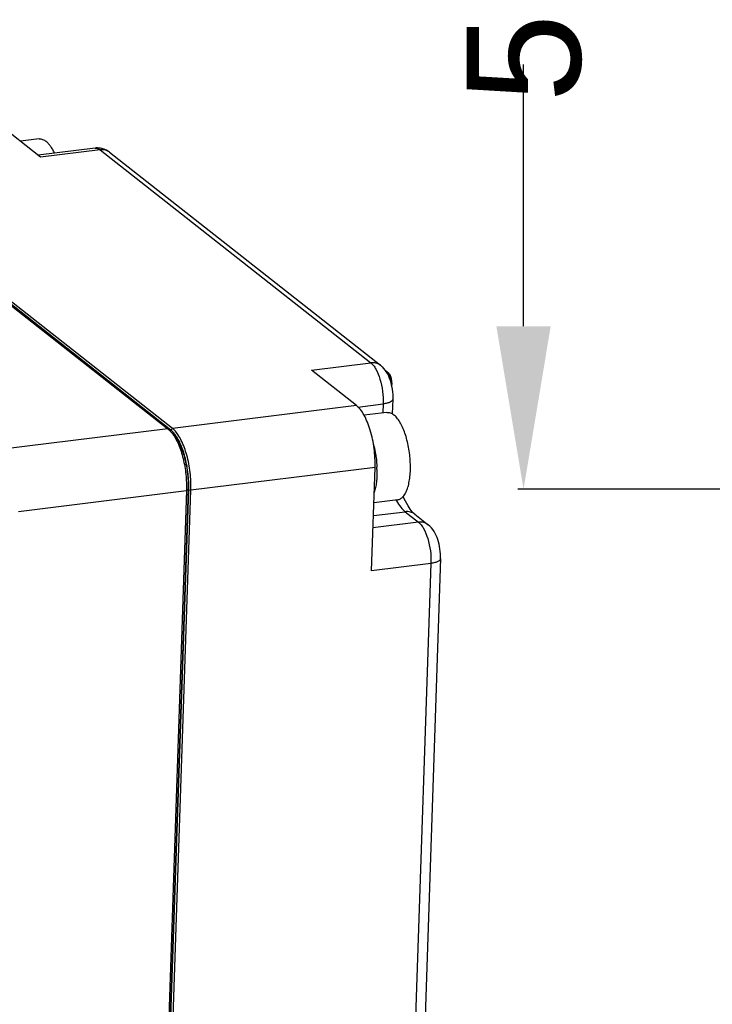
# Model space of a CAD drawing. Header units: millimetres. Extents: x 2798 to 3316, y 1544 to 1917.
# Tile 10 of 23: x 2863 to 2884, y 1584 to 1614. Entities that reach past the tile are written whole.
import ezdxf

# ---------------------------------------------------------------- set-up
doc = ezdxf.new("R2010")
doc.units = ezdxf.units.MM
doc.styles.get("Standard").update_dxf_attribs({"font": 'arial_0.ttf'})
doc.dimstyles.get("Standard").update_dxf_attribs({"dimtxt": 3.5, "dimasz": 5, "dimexe": 0.18, "dimexo": 0.0625, "dimgap": 0.09, "dimtad": 0, "dimdec": 1, "dimzin": 0, "dimdsep": 46, "dimtxsty": 'Standard', "dimblk2": 'NONE', "dimcen": 0.09, "dimadec": 0, "dimazin": 0, "dimtfac": 1, "dimtdec": 1, "dimtofl": 0, "dimtmove": 0, "dimatfit": 3, "dimfxl": 1, "dimtolj": 1, "dimtzin": 0, "dimarcsym": 0})

# ---------------------------------------------------------------- blocks, each defined once
blk = doc.blocks.new('*D292')
at = {"color": 0, "lineweight": -2}
for p, q in [((2925.792, 1653.182), (2878.455, 1653.182)), ((2878.635, 1648.182), (2878.635, 1640.15)), ((2878.635, 1604.532), (2878.635, 1612.563)), ((2889.061, 1599.532), (2878.455, 1599.532))]:
    blk.add_line(p, q, dxfattribs=at)
at = {"color": 0}
for points in [[(2879.468, 1648.182), (2877.801, 1648.182), (2878.635, 1653.182)], [(2877.801, 1604.532), (2879.468, 1604.532), (2878.635, 1599.532)]]:
    blk.add_solid(points, dxfattribs=at)
at = {"layer": 'Defpoints', "color": 0}
for p in [(2878.635, 1653.182), (2925.854, 1653.182), (2889.123, 1599.532)]:
    blk.add_point(p, dxfattribs=at)
at = {"color": 0, "insert": (2878.635, 1626.357), "char_height": 3.5, "attachment_point": 5, "rotation": 90}
blk.add_mtext('\\A1;\\fArial|b0|i0|c0|p34;500{\\H0.7x;\\S+20^ -0;}(\\f宋体|b0|i0|c134|p34;线长）', dxfattribs=at)
blk = doc.blocks.new('_None')

msp = doc.modelspace()

# ---------------------------------------------------------------- linework, layer by layer
at = {"color": 7, "linetype": 'Continuous'}
for p, q in [((2863.816, 1609.721), (2862.431, 1610.81)), ((2863.775, 1610.278), (2863.199, 1610.207)), ((2856.644, 1610.095), (2867.723, 1601.383)), ((2867.812, 1601.348), (2856.734, 1610.06)), ((2867.859, 1601.4), (2856.781, 1610.112)), ((2865.485, 1609.999), (2863.737, 1609.783)), ((2865.639, 1609.946), (2863.816, 1609.721)), ((2865.639, 1609.946), (2873.948, 1603.412)), ((2865.932, 1609.869), (2874.241, 1603.335)), ((2872.125, 1603.187), (2873.948, 1603.412)), ((2873.51, 1602.098), (2872.125, 1603.187)), ((2874.384, 1603.182), (2874.497, 1603.094)), ((2874.401, 1603.154), (2874.467, 1603.101)), ((2874.467, 1603.101), (2874.434, 1603.097)), ((2874.592, 1602.8), (2874.587, 1602.67)), ((2873.51, 1602.098), (2867.859, 1601.4)), ((2873.552, 1602.054), (2874.327, 1602.149)), ((2874.327, 1602.149), (2874.317, 1601.873)), ((2874.621, 1602.294), (2874.606, 1601.842)), ((2874.443, 1601.888), (2873.74, 1601.801)), ((2867.723, 1601.383), (2862.573, 1600.748)), ((2867.723, 1601.383), (2867.763, 1601.348)), ((2867.812, 1601.348), (2867.859, 1601.4)), ((2874.078, 1600.204), (2868.427, 1599.507)), ((2873.971, 1597.032), (2874.078, 1600.204)), ((2863.141, 1598.854), (2868.291, 1599.49)), ((2868.291, 1599.49), (2867.211, 1567.536)), ((2868.341, 1599.533), (2867.261, 1567.58)), ((2867.281, 1567.564), (2868.361, 1599.517)), ((2867.347, 1567.553), (2868.427, 1599.507)), ((2868.291, 1599.49), (2868.341, 1599.533)), ((2868.361, 1599.517), (2868.427, 1599.507)), ((2874.774, 1599.209), (2874.041, 1599.118)), ((2874.028, 1598.722), (2875.005, 1598.843)), ((2875.005, 1598.843), (2875.415, 1598.52)), ((2875.298, 1598.766), (2875.708, 1598.443)), ((2875.415, 1598.52), (2874.015, 1598.347)), ((2875.793, 1597.257), (2873.971, 1597.032)), ((2875.793, 1597.257), (2874.928, 1571.648)), ((2876.088, 1597.402), (2875.223, 1571.792))]:
    msp.add_line(p, q, dxfattribs=at)
for centre, radius, start, end in [((2865.556, 1609.421), 0.582, 81.7118, 97.0071), ((2865.555, 1609.422), 0.581, 80.352, 81.6731), ((2870.889, 1600.076), 3.248, 1.0297, 2.3096), ((2865.322, 1599.62), 3.041, 358.065, 358.3642), ((2876.411, 1600.154), 1.942, 209.5885, 210.2243), ((2875.652, 1599.2), 0.561, 225.2301, 227.757)]:
    msp.add_arc(centre, radius, start, end, dxfattribs=at)
for points, knots in [([(2863.775, 1610.278), (2863.792, 1610.28), (2863.827, 1610.28), (2863.88, 1610.267), (2863.933, 1610.243), (2863.966, 1610.22), (2863.983, 1610.207)], [0, 0, 0, 0, 0.225969, 0.462501, 0.718511, 1, 1, 1, 1]), ([(2864.24, 1609.849), (2864.222, 1609.888), (2864.184, 1609.961), (2864.121, 1610.06), (2864.055, 1610.142), (2864.007, 1610.187), (2863.983, 1610.207)], [0, 0, 0, 0, 0.290384, 0.554544, 0.791155, 1, 1, 1, 1]), ([(2865.485, 1609.999), (2865.51, 1610.002), (2865.567, 1609.994), (2865.616, 1609.964), (2865.639, 1609.946)], [0, 0, 0, 0, 0.462, 1, 1, 1, 1]), ([(2865.932, 1609.869), (2865.893, 1609.9), (2865.797, 1609.947), (2865.691, 1609.952), (2865.639, 1609.946)], [0, 0, 0, 0, 0.489877, 1, 1, 1, 1]), ([(2865.932, 1609.869), (2865.892, 1609.901), (2865.804, 1609.955), (2865.704, 1609.986), (2865.653, 1609.995)], [0, 0, 0, 0, 0.495864, 1, 1, 1, 1]), ([(2874.241, 1603.335), (2874.201, 1603.366), (2874.106, 1603.413), (2874, 1603.418), (2873.948, 1603.412)], [0, 0, 0, 0, 0.489879, 1, 1, 1, 1]), ([(2873.948, 1603.412), (2873.978, 1603.389), (2874.035, 1603.327), (2874.14, 1603.163), (2874.243, 1602.895), (2874.317, 1602.534), (2874.331, 1602.278), (2874.327, 1602.149)], [0, 0, 0, 0, 0.083964, 0.185085, 0.431741, 0.715227, 1, 1, 1, 1]), ([(2874.241, 1603.335), (2874.312, 1603.279), (2874.433, 1603.136), (2874.548, 1602.876), (2874.613, 1602.592), (2874.624, 1602.393), (2874.621, 1602.294)], [0, 0, 0, 0, 0.237267, 0.480962, 0.739352, 1, 1, 1, 1]), ([(2874.497, 1603.094), (2874.491, 1603.098), (2874.48, 1603.102), (2874.47, 1603.102), (2874.467, 1603.101)], [0, 0, 0, 0, 0.740575, 1, 1, 1, 1]), ([(2874.467, 1603.101), (2874.471, 1603.099), (2874.486, 1603.085), (2874.498, 1603.067), (2874.506, 1603.053)], [0, 0, 0, 0, 0.215299, 1, 1, 1, 1]), ([(2874.539, 1603.042), (2874.536, 1603.047), (2874.525, 1603.066), (2874.51, 1603.084), (2874.497, 1603.094)], [0, 0, 0, 0, 0.266878, 1, 1, 1, 1]), ([(2874.506, 1603.053), (2874.52, 1603.028), (2874.541, 1602.972), (2874.553, 1602.914), (2874.557, 1602.882)], [0, 0, 0, 0, 0.465262, 1, 1, 1, 1]), ([(2874.587, 1602.885), (2874.584, 1602.914), (2874.573, 1602.968), (2874.552, 1603.019), (2874.539, 1603.042)], [0, 0, 0, 0, 0.527157, 1, 1, 1, 1]), ([(2874.557, 1602.882), (2874.558, 1602.875), (2874.561, 1602.847), (2874.563, 1602.819), (2874.562, 1602.798)], [0, 0, 0, 0, 0.253852, 1, 1, 1, 1]), ([(2874.592, 1602.8), (2874.591, 1602.796), (2874.58, 1602.788), (2874.569, 1602.787), (2874.562, 1602.786)], [0, 0, 0, 0, 0.353856, 1, 1, 1, 1]), ([(2874.592, 1602.8), (2874.592, 1602.807), (2874.592, 1602.836), (2874.59, 1602.864), (2874.587, 1602.885)], [0, 0, 0, 0, 0.243788, 1, 1, 1, 1]), ([(2874.078, 1600.204), (2874.084, 1600.396), (2874.063, 1600.781), (2873.969, 1601.246), (2873.851, 1601.585), (2873.751, 1601.798), (2873.641, 1601.971), (2873.555, 1602.063), (2873.51, 1602.098)], [0, 0, 0, 0, 0.284659, 0.568057, 0.69807, 0.814991, 0.916051, 1, 1, 1, 1]), ([(2874.621, 1602.294), (2874.62, 1602.254), (2874.561, 1602.212), (2874.495, 1602.186), (2874.424, 1602.164), (2874.367, 1602.154), (2874.327, 1602.149)], [0, 0, 0, 0, 0.353127, 0.489397, 0.644166, 1, 1, 1, 1]), ([(2874.443, 1601.888), (2874.46, 1601.89), (2874.495, 1601.89), (2874.548, 1601.878), (2874.601, 1601.853), (2874.635, 1601.83), (2874.651, 1601.817)], [0, 0, 0, 0, 0.225969, 0.462501, 0.718511, 1, 1, 1, 1]), ([(2874.774, 1599.209), (2874.789, 1599.21), (2874.82, 1599.218), (2874.864, 1599.239), (2874.906, 1599.27), (2874.961, 1599.326), (2875.022, 1599.422), (2875.08, 1599.563), (2875.124, 1599.733), (2875.153, 1599.927), (2875.166, 1600.138), (2875.163, 1600.362), (2875.144, 1600.591), (2875.11, 1600.819), (2875.061, 1601.039), (2874.999, 1601.245), (2874.926, 1601.43), (2874.843, 1601.59), (2874.754, 1601.72), (2874.686, 1601.79), (2874.651, 1601.817)], [0, 0, 0, 0, 0.016132, 0.03289, 0.050814, 0.070319, 0.115014, 0.168077, 0.229311, 0.297789, 0.372109, 0.450557, 0.53122, 0.612084, 0.691128, 0.766413, 0.836176, 0.898941, 0.953677, 1, 1, 1, 1]), ([(2867.763, 1601.348), (2867.771, 1601.341), (2867.806, 1601.307), (2867.836, 1601.27), (2867.858, 1601.24)], [0, 0, 0, 0, 0.235377, 1, 1, 1, 1]), ([(2867.87, 1601.296), (2867.865, 1601.3), (2867.847, 1601.319), (2867.827, 1601.336), (2867.812, 1601.348)], [0, 0, 0, 0, 0.259936, 1, 1, 1, 1]), ([(2867.848, 1601.268), (2867.888, 1601.231), (2867.963, 1601.139), (2868.06, 1600.975), (2868.147, 1600.776), (2868.248, 1600.467), (2868.329, 1600.05), (2868.346, 1599.705), (2868.341, 1599.533)], [0, 0, 0, 0, 0.08795, 0.19184, 0.310146, 0.440104, 0.72019, 1, 1, 1, 1]), ([(2867.858, 1601.24), (2867.894, 1601.193), (2867.962, 1601.086), (2868.083, 1600.834), (2868.2, 1600.463), (2868.282, 1599.986), (2868.296, 1599.654), (2868.291, 1599.49)], [0, 0, 0, 0, 0.09713, 0.207188, 0.457741, 0.730518, 1, 1, 1, 1]), ([(2867.921, 1601.344), (2867.916, 1601.35), (2867.896, 1601.369), (2867.876, 1601.388), (2867.859, 1601.4)], [0, 0, 0, 0, 0.26027, 1, 1, 1, 1]), ([(2867.943, 1601.209), (2867.937, 1601.217), (2867.914, 1601.247), (2867.889, 1601.276), (2867.87, 1601.296)], [0, 0, 0, 0, 0.261715, 1, 1, 1, 1]), ([(2868.427, 1599.507), (2868.433, 1599.686), (2868.416, 1600.048), (2868.318, 1600.561), (2868.181, 1600.95), (2868.04, 1601.202), (2867.962, 1601.303), (2867.921, 1601.344)], [0, 0, 0, 0, 0.277461, 0.555945, 0.804625, 0.909965, 1, 1, 1, 1]), ([(2868.362, 1599.533), (2868.366, 1599.691), (2868.351, 1600.009), (2868.271, 1600.466), (2868.141, 1600.874), (2868.016, 1601.113), (2867.943, 1601.209)], [0, 0, 0, 0, 0.270184, 0.54295, 0.793245, 1, 1, 1, 1]), ([(2874.025, 1600.937), (2874.032, 1600.911), (2874.06, 1600.802), (2874.081, 1600.692), (2874.095, 1600.608)], [0, 0, 0, 0, 0.245376, 1, 1, 1, 1]), ([(2874.095, 1600.608), (2874.1, 1600.575), (2874.119, 1600.442), (2874.131, 1600.307), (2874.135, 1600.206)], [0, 0, 0, 0, 0.250716, 1, 1, 1, 1]), ([(2874.137, 1600.134), (2874.138, 1600.069), (2874.137, 1599.943), (2874.122, 1599.76), (2874.096, 1599.591), (2874.069, 1599.485), (2874.054, 1599.436)], [0, 0, 0, 0, 0.275387, 0.536652, 0.779401, 1, 1, 1, 1]), ([(2875.23, 1598.831), (2875.176, 1598.89), (2875.069, 1599.046), (2874.986, 1599.215), (2874.943, 1599.315)], [0, 0, 0, 0, 0.424756, 1, 1, 1, 1]), ([(2874.733, 1599.176), (2874.772, 1599.109), (2874.852, 1598.988), (2874.953, 1598.883), (2875.005, 1598.843)], [0, 0, 0, 0, 0.543761, 1, 1, 1, 1]), ([(2875.298, 1598.766), (2875.258, 1598.797), (2875.162, 1598.844), (2875.057, 1598.849), (2875.005, 1598.843)], [0, 0, 0, 0, 0.489879, 1, 1, 1, 1]), ([(2875.257, 1598.802), (2875.255, 1598.804), (2875.246, 1598.813), (2875.237, 1598.823), (2875.23, 1598.831)], [0, 0, 0, 0, 0.235769, 1, 1, 1, 1]), ([(2875.298, 1598.766), (2875.296, 1598.767), (2875.288, 1598.773), (2875.281, 1598.78), (2875.275, 1598.785)], [0, 0, 0, 0, 0.229533, 1, 1, 1, 1]), ([(2875.708, 1598.443), (2875.668, 1598.474), (2875.573, 1598.521), (2875.467, 1598.526), (2875.415, 1598.52)], [0, 0, 0, 0, 0.489879, 1, 1, 1, 1]), ([(2875.415, 1598.52), (2875.445, 1598.496), (2875.502, 1598.435), (2875.607, 1598.271), (2875.71, 1598.003), (2875.784, 1597.642), (2875.798, 1597.386), (2875.793, 1597.257)], [0, 0, 0, 0, 0.083964, 0.185085, 0.431741, 0.715227, 1, 1, 1, 1]), ([(2876.088, 1597.402), (2876.091, 1597.501), (2876.079, 1597.7), (2876.015, 1597.984), (2875.9, 1598.244), (2875.779, 1598.387), (2875.708, 1598.443)], [0, 0, 0, 0, 0.260655, 0.519036, 0.762732, 1, 1, 1, 1]), ([(2876.088, 1597.402), (2876.087, 1597.362), (2876.028, 1597.32), (2875.962, 1597.294), (2875.891, 1597.272), (2875.834, 1597.262), (2875.793, 1597.257)], [0, 0, 0, 0, 0.353127, 0.489397, 0.644166, 1, 1, 1, 1])]:
    msp.add_open_spline(points, degree=3, knots=knots, dxfattribs=at)

# ---------------------------------------------------------------- dimensions: what is measured, and where the dimension line sits
at = {"color": 3}
dim = msp.add_linear_dim(base=(2878.635, 1653.182), p1=(2889.123, 1599.532), p2=(2925.854, 1653.182), angle=90, text='\\fArial|b0|i0|c0|p34;500{\\H0.7x;\\S+20^ -0;}(\\f宋体|b0|i0|c134|p34;线长）', dimstyle='Standard', override={"dimtxsty": 'Standard', "dimblk2": 'None'}, dxfattribs=at)
dim.commit()
dim.dimension.update_dxf_attribs({"geometry": '*D292', "text_midpoint": (2878.635, 1626.357)})

doc.saveas('drawing.dxf')
